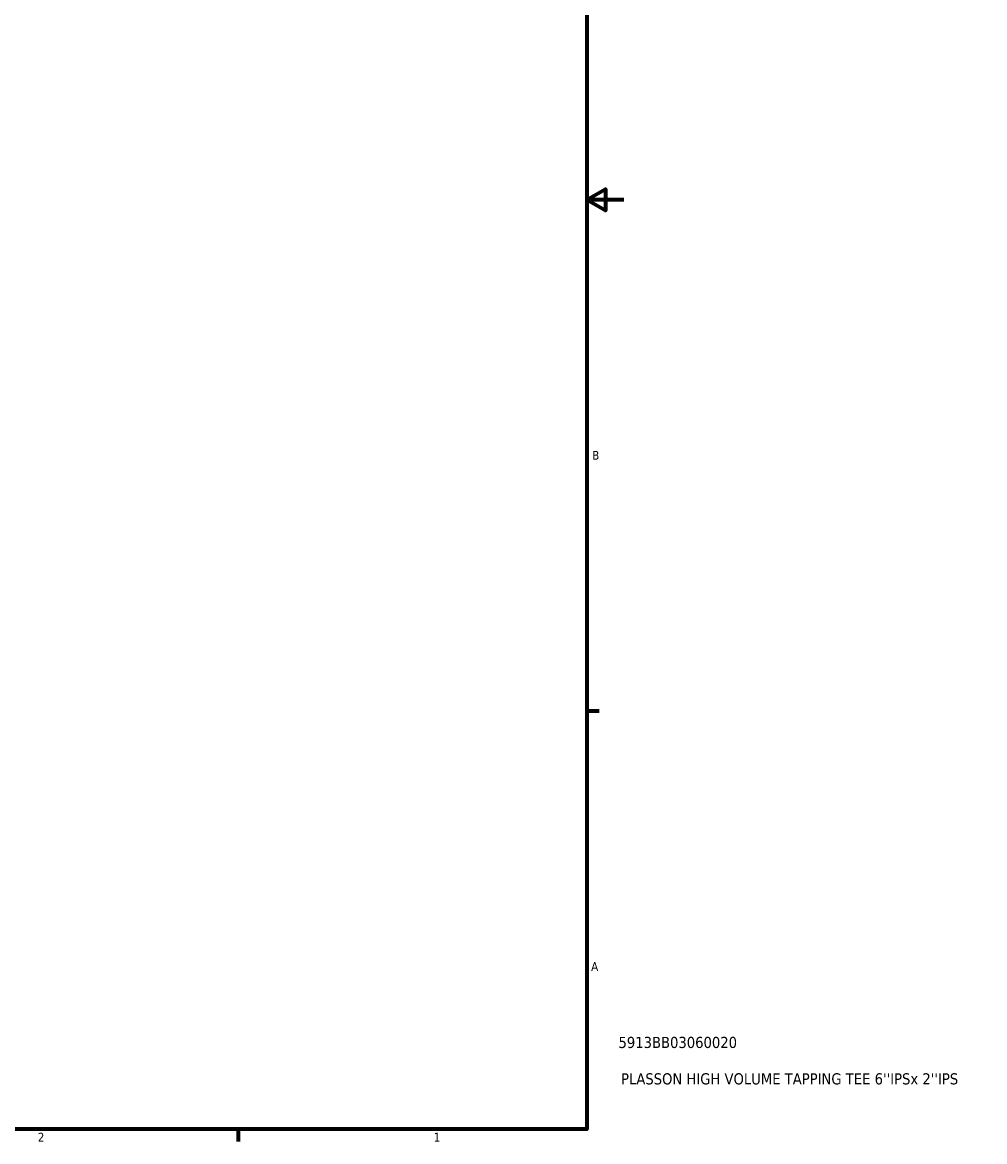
# Model space of a CAD drawing. Header units: inches. Extents: x -0.9 to 55.8, y -1.4 to 54.7.
# Tile 6 of 9: x 27.4 to 37.8, y 0.9 to 12.9. Entities that reach past the tile are written whole.
import ezdxf

# ---------------------------------------------------------------- set-up
doc = ezdxf.new("R2010")
doc.units = ezdxf.units.IN
doc.header["$MEASUREMENT"] = 0
doc.layers.add('Border (ANSI)', color=7, linetype='Continuous', lineweight=70)
doc.layers.add('Title (ANSI)', color=7, linetype='Continuous', lineweight=50)
doc.styles.add('Note Text (ANSI)', font='tahoma.ttf')
doc.styles.add('Text Style29', font='tahoma.ttf')

# ---------------------------------------------------------------- blocks, each defined once
blk = doc.blocks.new('Borders Default Border')
at = {"layer": 'Border (ANSI)'}
for p, q in [((33.5, 5.5), (33.634, 5.5)), ((29.75, 1), (29.75, 0.866))]:
    blk.add_line(p, q, dxfattribs=at)
at = {"layer": 'Border (ANSI)', "flags": 128}
for points in [[(0.5, 1), (0.5, 21), (33.5, 21), (33.5, 1), (0.5, 1)], [(33.9, 11), (33.5, 11), (33.7, 11.115), (33.7, 10.885), (33.5, 11)]]:
    blk.add_lwpolyline(points, dxfattribs=at)
at = {"layer": 'Border (ANSI)', "color": 5, "true_color": 0x0000ff, "char_height": 0.0945, "attachment_point": 7, "style": 'Note Text (ANSI)'}
for s, insert in [('B', (33.558, 8.203)), ('A', (33.547, 2.703)), ('2', (27.596, 0.866)), ('1', (31.854, 0.866))]:
    blk.add_mtext(s, dxfattribs=dict(at, insert=insert))
blk = doc.blocks.new('Title Blocks ANSI - Large')
at = {"layer": 'Title (ANSI)', "color": 5, "true_color": 0x0000ff, "style": 'Text Style29'}
for tag, p in [('PART_NUMBER_001', (0.341, 0.873)), ('DESCRIPTION_001', (0.369, 0.481))]:
    blk.add_attdef(tag, p, '', height=0.12, dxfattribs=at)

msp = doc.modelspace()

# ---------------------------------------------------------------- block references
msp.add_blockref('Borders Default Border', (0, 0))
msp.add_blockref('Title Blocks ANSI - Large', (33.5, 1)).add_auto_attribs({'PART_NUMBER_001': '5913BB03060020', 'DESCRIPTION_001': "PLASSON HIGH VOLUME TAPPING TEE 6''IPSx 2''IPS"})

doc.saveas('drawing.dxf')
